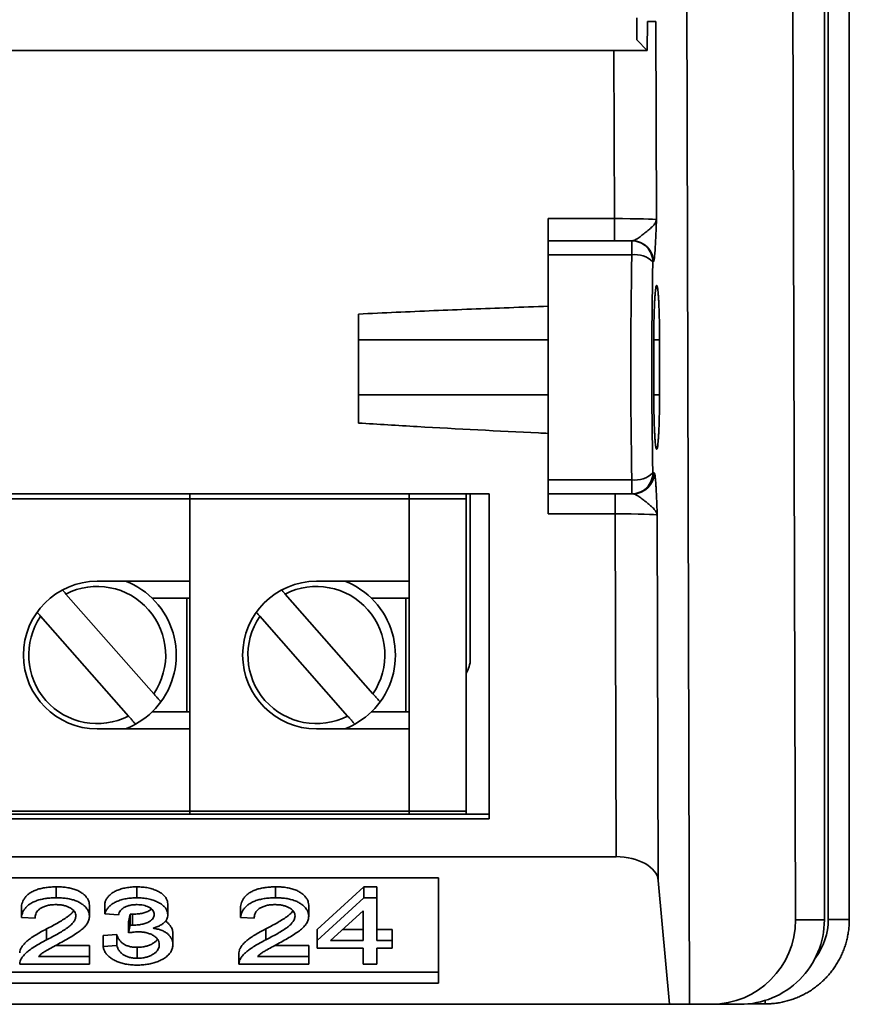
# Model space of a CAD drawing. Header units: millimetres. Extents: x 87 to 338, y 221 to 401.
# Tile 5 of 21: x 299 to 338, y 221 to 268. Entities that reach past the tile are written whole.
import ezdxf

# ---------------------------------------------------------------- set-up
doc = ezdxf.new("R2010")
doc.units = ezdxf.units.MM
doc.header["$LTSCALE"] = 2

msp = doc.modelspace()

# ---------------------------------------------------------------- linework, layer by layer
at = {"color": 7, "linetype": 'Continuous', "lineweight": 35}
for p, q in [((336.867, 224.86), (336.867, 394.665)), ((337.049, 224.877), (337.049, 355.26)), ((338.05, 224.877), (338.05, 355.26)), ((335.364, 271.56), (335.493, 224.86)), ((330.466, 220.86), (330.33, 270.399)), ((327.967, 267.626), (327.967, 266.583)), ((328.464, 266.086), (328.481, 267.46)), ((328.481, 267.46), (328.874, 267.46)), ((328.874, 267.46), (328.899, 258.06)), ((327.967, 266.583), (328.464, 266.086)), ((328.464, 266.086), (96.67, 266.086)), ((326.902, 258.112), (326.88, 266.086)), ((323.767, 258.112), (326.902, 258.112)), ((323.767, 257.06), (323.767, 258.112)), ((326.902, 258.112), (326.902, 257.06)), ((323.767, 257.06), (327.727, 257.06)), ((323.767, 256.393), (323.767, 257.06)), ((327.727, 256.393), (327.727, 257.06)), ((327.727, 257.06), (327.753, 257.06)), ((327.727, 256.393), (323.767, 256.393)), ((323.767, 245.727), (323.767, 256.393)), ((328.751, 256.06), (328.726, 256.06)), ((314.767, 253.588), (314.767, 248.419)), ((323.767, 252.36), (314.767, 252.36)), ((328.774, 249.76), (328.774, 252.36)), ((329.047, 252.36), (328.774, 252.36)), ((329.047, 252.36), (329.047, 249.76)), ((323.767, 249.76), (314.767, 249.76)), ((329.047, 249.76), (328.774, 249.76)), ((328.726, 246.06), (328.79, 246.06)), ((323.767, 245.727), (327.727, 245.727)), ((323.767, 245.06), (323.767, 245.727)), ((327.727, 245.06), (327.727, 245.727)), ((320.967, 245.06), (104.167, 245.06)), ((296.367, 244.82), (306.767, 244.82)), ((306.767, 245.06), (306.767, 244.82)), ((306.767, 230.02), (306.767, 244.82)), ((306.767, 244.82), (317.167, 244.82)), ((306.767, 240.92), (306.767, 244.82)), ((317.167, 244.82), (317.167, 245.06)), ((317.167, 240.92), (317.167, 244.82)), ((319.867, 244.82), (317.167, 244.82)), ((317.167, 244.82), (317.167, 230.02)), ((319.867, 245.06), (319.867, 244.82)), ((319.867, 244.82), (319.867, 230.02)), ((320.067, 237.22), (320.067, 245.06)), ((320.967, 229.66), (320.967, 245.06)), ((327.727, 245.06), (323.767, 245.06)), ((323.767, 244.112), (323.767, 245.06)), ((326.94, 245.06), (326.94, 244.112)), ((327.791, 245.06), (327.727, 245.06)), ((326.94, 244.112), (323.767, 244.112)), ((326.985, 227.86), (326.94, 244.112)), ((328.938, 244.06), (328.986, 226.73)), ((302.367, 240.92), (306.767, 240.92)), ((312.767, 240.92), (317.167, 240.92)), ((300.885, 240.312), (305.05, 235.585)), ((304.97, 240.12), (306.767, 240.12)), ((306.617, 240.12), (306.617, 234.72)), ((311.285, 240.312), (315.45, 235.585)), ((315.37, 240.12), (317.167, 240.12)), ((317.017, 240.12), (317.017, 234.72)), ((299.685, 239.255), (303.849, 234.528)), ((310.085, 239.255), (314.249, 234.528)), ((306.767, 234.72), (304.97, 234.72)), ((317.167, 234.72), (315.37, 234.72)), ((306.767, 233.92), (302.367, 233.92)), ((306.767, 230.02), (306.767, 233.92)), ((317.167, 233.92), (312.767, 233.92)), ((317.167, 230.02), (317.167, 233.92)), ((320.967, 229.88), (104.167, 229.88)), ((296.367, 230.02), (306.767, 230.02)), ((306.767, 230.02), (317.167, 230.02)), ((306.767, 229.88), (306.767, 230.02)), ((317.167, 229.88), (317.167, 230.02)), ((319.867, 230.02), (317.167, 230.02)), ((319.867, 230.02), (319.867, 229.88)), ((104.167, 229.66), (320.967, 229.66)), ((326.985, 227.86), (98.149, 227.86)), ((318.567, 226.86), (106.567, 226.86)), ((300.426, 225.91), (300.426, 226.429)), ((304.25, 225.91), (304.25, 226.429)), ((310.826, 225.91), (310.826, 226.429)), ((312.805, 224.41), (315.022, 226.429)), ((315.022, 226.429), (315.632, 226.429)), ((315.022, 225.91), (315.022, 226.429)), ((315.632, 225.91), (315.632, 226.429)), ((318.567, 221.86), (318.567, 226.86)), ((328.986, 226.73), (329.518, 220.86)), ((298.771, 224.981), (298.771, 225.5)), ((302.001, 225.038), (302.001, 225.558)), ((302.728, 225.142), (302.728, 225.662)), ((305.716, 225.1), (305.716, 225.62)), ((309.171, 224.981), (309.171, 225.5)), ((312.401, 225.038), (312.401, 225.558)), ((312.805, 223.891), (315.022, 225.91)), ((315.022, 225.91), (315.632, 225.91)), ((315.632, 225.91), (315.632, 223.891)), ((303.374, 225.102), (302.728, 225.142)), ((303.859, 224.771), (303.939, 225.137)), ((303.939, 225.137), (304.037, 225.133)), ((303.939, 224.617), (303.939, 225.137)), ((304.037, 224.613), (304.037, 225.133)), ((314.985, 225.296), (313.442, 223.891)), ((314.985, 223.891), (314.985, 225.296)), ((299.417, 224.94), (298.771, 224.981)), ((303.859, 224.251), (303.859, 224.771)), ((303.859, 224.251), (303.939, 224.617)), ((303.939, 224.617), (304.037, 224.613)), ((309.817, 224.94), (309.171, 224.981)), ((335.493, 224.86), (336.867, 224.86)), ((338.05, 224.877), (337.049, 224.877)), ((299.965, 223.914), (299.965, 224.434)), ((302.647, 224.128), (303.293, 224.168)), ((302.647, 223.608), (302.647, 224.128)), ((303.293, 223.648), (303.293, 224.168)), ((305.958, 223.697), (305.958, 224.217)), ((310.365, 223.914), (310.365, 224.434)), ((312.805, 223.891), (312.805, 224.41)), ((314.013, 224.41), (314.985, 224.41)), ((315.632, 224.41), (316.358, 224.41)), ((316.358, 223.891), (316.358, 224.41)), ((300.383, 223.643), (302.001, 223.643)), ((302.001, 223.123), (302.001, 223.643)), ((302.647, 223.608), (303.293, 223.648)), ((310.783, 223.643), (312.401, 223.643)), ((312.401, 223.123), (312.401, 223.643)), ((312.805, 223.527), (312.805, 223.891)), ((313.442, 223.891), (314.985, 223.891)), ((315.632, 223.891), (316.358, 223.891)), ((316.358, 223.891), (316.358, 223.527)), ((304.269, 223.043), (304.269, 223.562)), ((309.09, 223.297), (309.09, 222.777)), ((314.985, 223.527), (312.805, 223.527)), ((314.985, 222.76), (314.985, 223.527)), ((316.358, 223.527), (315.632, 223.527)), ((315.632, 223.527), (315.632, 222.76)), ((302.001, 222.76), (298.69, 222.76)), ((299.578, 223.123), (302.001, 223.123)), ((302.001, 223.123), (302.001, 222.76)), ((312.401, 222.76), (309.09, 222.76)), ((309.978, 223.123), (312.401, 223.123)), ((312.401, 223.123), (312.401, 222.76)), ((315.632, 222.76), (314.985, 222.76)), ((106.567, 222.38), (318.567, 222.38)), ((106.567, 221.86), (318.567, 221.86)), ((95.616, 220.86), (329.518, 220.86)), ((329.518, 220.86), (330.466, 220.86)), ((330.466, 220.86), (331.498, 220.86)), ((332.862, 220.86), (331.498, 220.86)), ((333.237, 220.878), (334.05, 220.878)), ((334.05, 220.878), (334.05, 221.04))]:
    msp.add_line(p, q, dxfattribs=at)
for centre, radius, start, end in [((327.727, 256.061), 0.999, 359.9599, 89.9607), ((327.752, 256.061), 0.999, 359.9616, 89.9598), ((327.895, 255.233), 1.172, 44.8533, 98.229), ((327.895, 246.887), 1.172, 261.771, 315.1467), ((327.727, 246.059), 0.999, 270.0393, 0.0401), ((327.79, 246.059), 0.999, 270.0393, 0.0393), ((302.367, 237.42), 3.5, 90, 270), ((302.367, 237.42), 3.75, 323.698, 68.9605), ((312.767, 237.42), 3.5, 90, 270), ((312.767, 237.42), 3.75, 323.698, 68.9605), ((302.367, 237.42), 3.25, 325.6303, 117.1302), ((312.767, 237.42), 3.25, 325.6303, 117.1302), ((302.367, 237.42), 3.25, 145.6303, 297.1302), ((312.767, 237.42), 3.25, 145.6303, 297.1302), ((318.867, 237.22), 1.2, 326.4427, 0), ((302.367, 237.42), 3.75, 299.0625, 323.698), ((312.767, 237.42), 3.75, 299.0625, 323.698), ((302.367, 237.42), 3.75, 291.0395, 299.0625), ((312.767, 237.42), 3.75, 291.0395, 299.0625)]:
    msp.add_arc(centre, radius, start, end, dxfattribs=at)
for centre, major_axis, ratio, start_param, end_param in [((326.902, 258.06), (2, -0.003), 0.026167, 0.05254, 1.571048), ((328.469, 251.06), (0, 16), 0.049132, 1.230959, 1.910633), ((329.467, 251.06), (0, 15), 0.052408, 1.230959, 1.910633), ((326.941, 244.06), (2, -0.003), 0.026167, 0.05254, 1.571048), ((326.988, 226.668), (2, -0.003), 0.596176, 0.055051, 1.57356), ((331.487, 224.86), (3.411, -2.106), 0.996936, 5.266787, 6.837583), ((332.862, 224.86), (-4.005, 0), 0.99863, 1.570796, 3.141593), ((334.049, 224.878), (2.122, -2.122), 0.999695, 0.138086, 0.785246)]:
    msp.add_ellipse(centre, major_axis=major_axis, ratio=ratio, start_param=start_param, end_param=end_param, dxfattribs=at)
for points, knots in [([(327.753, 257.06), (327.781, 257.064), (327.839, 257.073), (327.96, 257.14), (328.118, 257.247), (328.309, 257.392), (328.496, 257.543), (328.661, 257.685), (328.792, 257.824), (328.87, 257.947), (328.894, 258.025), (328.899, 258.059), (328.899, 258.06)], [0, 0, 0, 0, 0.079143, 0.158428, 0.282308, 0.406572, 0.530829, 0.655858, 0.781088, 0.905782, 0.995888, 1, 1, 1, 1]), ([(328.899, 258.06), (328.899, 258.057), (328.893, 257.893), (328.884, 257.636), (328.87, 257.301), (328.858, 257.042), (328.845, 256.8), (328.832, 256.597), (328.819, 256.433), (328.807, 256.304), (328.793, 256.198), (328.78, 256.12), (328.766, 256.07), (328.756, 256.063), (328.751, 256.06)], [0, 0, 0, 0, 0.0034967, 0.1661664, 0.261574, 0.357214, 0.452632, 0.5477352, 0.6228696, 0.6981466, 0.7732199, 0.8487549, 0.9245149, 1, 1, 1, 1]), ([(329.047, 252.36), (329.046, 252.462), (329.046, 252.665), (329.043, 252.966), (329.038, 253.253), (329.032, 253.523), (329.025, 253.774), (329.016, 254.008), (329.005, 254.221), (328.994, 254.411), (328.981, 254.575), (328.968, 254.712), (328.953, 254.819), (328.939, 254.896), (328.923, 254.94), (328.908, 254.952), (328.893, 254.931), (328.878, 254.876), (328.863, 254.79), (328.849, 254.673), (328.835, 254.526), (328.823, 254.351), (328.812, 254.151), (328.802, 253.928), (328.793, 253.686), (328.786, 253.427), (328.78, 253.155), (328.777, 252.873), (328.775, 252.606), (328.774, 252.435), (328.774, 252.36)], [0, 0, 0, 0, 0.037375, 0.074882, 0.112258, 0.147727, 0.183308, 0.218778, 0.254376, 0.290086, 0.325685, 0.36148, 0.397388, 0.433183, 0.46916, 0.505252, 0.541229, 0.577293, 0.613472, 0.649536, 0.685552, 0.721685, 0.757701, 0.793555, 0.829525, 0.865379, 0.90103, 0.936795, 0.972445, 1, 1, 1, 1]), ([(323.767, 253.957), (323.146, 253.934), (321.336, 253.869), (318.335, 253.752), (315.957, 253.642), (314.767, 253.588)], [0, 0, 0, 0, 0.206911, 0.603451, 1, 1, 1, 1]), ([(328.774, 249.76), (328.774, 249.658), (328.775, 249.455), (328.778, 249.154), (328.782, 248.867), (328.788, 248.597), (328.796, 248.346), (328.805, 248.112), (328.815, 247.899), (328.827, 247.709), (328.839, 247.545), (328.853, 247.408), (328.867, 247.301), (328.882, 247.224), (328.897, 247.18), (328.913, 247.168), (328.928, 247.189), (328.943, 247.244), (328.958, 247.33), (328.972, 247.447), (328.985, 247.594), (328.998, 247.769), (329.009, 247.969), (329.019, 248.192), (329.028, 248.434), (329.035, 248.693), (329.04, 248.965), (329.044, 249.247), (329.046, 249.513), (329.046, 249.685), (329.047, 249.76)], [0, 0, 0, 0, 0.037375, 0.074882, 0.112258, 0.147727, 0.183308, 0.218778, 0.254376, 0.290086, 0.325685, 0.36148, 0.397388, 0.433183, 0.46916, 0.505252, 0.541229, 0.577293, 0.613472, 0.649536, 0.685552, 0.721685, 0.7577, 0.793555, 0.829525, 0.865379, 0.90103, 0.936795, 0.972445, 1, 1, 1, 1]), ([(314.767, 248.419), (315.694, 248.362), (318.54, 248.188), (321.541, 248.034), (323.614, 247.933), (323.767, 247.926)], [0, 0, 0, 0, 0.309208, 0.948896, 1, 1, 1, 1]), ([(328.79, 246.06), (328.794, 246.057), (328.804, 246.05), (328.818, 246), (328.832, 245.922), (328.845, 245.816), (328.858, 245.687), (328.87, 245.523), (328.883, 245.32), (328.896, 245.078), (328.908, 244.819), (328.922, 244.484), (328.932, 244.227), (328.938, 244.063), (328.938, 244.06)], [0, 0, 0, 0, 0.0754851, 0.151245, 0.2267797, 0.3018529, 0.3771301, 0.452265, 0.5473681, 0.642786, 0.738426, 0.8338336, 0.9965033, 1, 1, 1, 1]), ([(328.938, 244.06), (328.938, 244.061), (328.933, 244.095), (328.909, 244.172), (328.833, 244.293), (328.706, 244.428), (328.544, 244.569), (328.357, 244.721), (328.161, 244.87), (327.999, 244.98), (327.877, 245.047), (327.82, 245.056), (327.791, 245.06)], [0, 0, 0, 0, 0.004112, 0.094216, 0.216069, 0.338418, 0.460573, 0.587695, 0.714837, 0.841573, 0.920856, 1, 1, 1, 1]), ([(300.885, 240.312), (300.871, 240.329), (300.817, 240.389), (300.757, 240.458), (300.723, 240.496), (300.72, 240.499)], [0, 0, 0, 0, 0.252125, 0.939661, 1, 1, 1, 1]), ([(311.285, 240.312), (311.271, 240.329), (311.217, 240.389), (311.157, 240.458), (311.123, 240.496), (311.12, 240.499)], [0, 0, 0, 0, 0.252125, 0.939661, 1, 1, 1, 1]), ([(299.515, 239.447), (299.529, 239.431), (299.574, 239.38), (299.636, 239.31), (299.679, 239.261), (299.685, 239.255)], [0, 0, 0, 0, 0.27422, 0.912686, 1, 1, 1, 1]), ([(309.915, 239.447), (309.929, 239.431), (309.974, 239.38), (310.036, 239.31), (310.079, 239.261), (310.085, 239.255)], [0, 0, 0, 0, 0.27421, 0.912653, 1, 1, 1, 1]), ([(305.389, 235.2), (305.388, 235.201), (305.386, 235.204), (305.355, 235.238), (305.287, 235.316), (305.192, 235.423), (305.108, 235.519), (305.06, 235.574), (305.05, 235.585)], [0, 0, 0, 0, 0.097435, 0.304299, 0.512359, 0.72407, 0.941019, 1, 1, 1, 1]), ([(315.789, 235.2), (315.788, 235.201), (315.786, 235.204), (315.755, 235.238), (315.687, 235.316), (315.592, 235.423), (315.508, 235.519), (315.46, 235.574), (315.45, 235.585)], [0, 0, 0, 0, 0.097436, 0.304303, 0.512365, 0.724079, 0.941031, 1, 1, 1, 1]), ([(303.849, 234.528), (303.871, 234.503), (303.932, 234.433), (304.028, 234.325), (304.118, 234.222), (304.175, 234.157), (304.189, 234.142), (304.189, 234.142), (304.189, 234.142)], [0, 0, 0, 0, 0.125557, 0.350762, 0.571851, 0.787164, 0.997422, 1, 1, 1, 1]), ([(314.249, 234.528), (314.271, 234.503), (314.332, 234.433), (314.428, 234.325), (314.518, 234.222), (314.575, 234.157), (314.589, 234.142), (314.589, 234.142), (314.589, 234.142)], [0, 0, 0, 0, 0.125557, 0.350762, 0.571851, 0.787164, 0.997422, 1, 1, 1, 1]), ([(298.771, 225.5), (298.779, 225.544), (298.794, 225.63), (298.842, 225.758), (298.91, 225.884), (299.009, 226.004), (299.139, 226.118), (299.304, 226.216), (299.496, 226.297), (299.708, 226.359), (299.94, 226.401), (300.181, 226.425), (300.345, 226.428), (300.426, 226.429)], [0, 0, 0, 0, 0.093373, 0.186734, 0.280106, 0.37345, 0.466748, 0.560059, 0.648034, 0.736022, 0.823985, 0.911981, 1, 1, 1, 1]), ([(300.426, 226.429), (300.509, 226.428), (300.673, 226.425), (300.916, 226.402), (301.147, 226.358), (301.358, 226.293), (301.538, 226.208), (301.693, 226.103), (301.828, 225.982), (301.93, 225.846), (301.99, 225.703), (301.997, 225.606), (302.001, 225.558)], [0, 0, 0, 0, 0.093373, 0.186713, 0.280027, 0.373346, 0.466645, 0.559992, 0.670011, 0.780015, 0.889999, 1, 1, 1, 1]), ([(302.728, 225.662), (302.744, 225.706), (302.775, 225.793), (302.851, 225.921), (302.959, 226.043), (303.101, 226.157), (303.284, 226.254), (303.496, 226.332), (303.733, 226.389), (303.988, 226.424), (304.163, 226.427), (304.25, 226.429)], [0, 0, 0, 0, 0.112065, 0.224122, 0.336157, 0.448166, 0.560113, 0.670085, 0.780037, 0.889992, 1, 1, 1, 1]), ([(304.25, 226.429), (304.341, 226.427), (304.523, 226.422), (304.787, 226.383), (305.027, 226.317), (305.239, 226.23), (305.416, 226.127), (305.558, 226.011), (305.651, 225.885), (305.708, 225.754), (305.713, 225.664), (305.716, 225.62)], [0, 0, 0, 0, 0.1119869, 0.2239393, 0.3359211, 0.4478873, 0.5599004, 0.6699106, 0.7799186, 0.8899567, 1, 1, 1, 1]), ([(309.171, 225.5), (309.179, 225.544), (309.194, 225.63), (309.242, 225.758), (309.31, 225.884), (309.409, 226.004), (309.539, 226.118), (309.704, 226.216), (309.896, 226.297), (310.108, 226.359), (310.34, 226.401), (310.581, 226.425), (310.745, 226.428), (310.826, 226.429)], [0, 0, 0, 0, 0.093372, 0.186733, 0.280106, 0.373449, 0.466747, 0.560059, 0.648034, 0.736022, 0.823985, 0.911986, 1, 1, 1, 1]), ([(310.826, 226.429), (310.909, 226.428), (311.073, 226.425), (311.316, 226.402), (311.547, 226.358), (311.758, 226.293), (311.938, 226.208), (312.093, 226.103), (312.228, 225.982), (312.33, 225.846), (312.39, 225.703), (312.397, 225.606), (312.401, 225.558)], [0, 0, 0, 0, 0.093373, 0.186718, 0.280027, 0.373351, 0.466646, 0.559992, 0.670011, 0.780015, 0.889999, 1, 1, 1, 1]), ([(298.771, 224.981), (298.779, 225.024), (298.794, 225.11), (298.842, 225.238), (298.91, 225.364), (299.009, 225.485), (299.139, 225.598), (299.304, 225.696), (299.496, 225.777), (299.708, 225.839), (299.94, 225.881), (300.181, 225.906), (300.345, 225.908), (300.426, 225.91)], [0, 0, 0, 0, 0.093373, 0.186734, 0.280107, 0.37345, 0.466748, 0.56006, 0.648034, 0.736022, 0.823985, 0.911981, 1, 1, 1, 1]), ([(300.402, 225.587), (300.334, 225.585), (300.198, 225.581), (300.001, 225.548), (299.828, 225.492), (299.683, 225.419), (299.57, 225.333), (299.495, 225.239), (299.447, 225.141), (299.42, 225.041), (299.418, 224.974), (299.417, 224.94)], [0, 0, 0, 0, 0.111929, 0.223804, 0.335733, 0.447703, 0.559726, 0.669757, 0.779806, 0.889918, 1, 1, 1, 1]), ([(301.355, 225.045), (301.352, 225.082), (301.345, 225.157), (301.292, 225.268), (301.191, 225.37), (301.057, 225.452), (300.909, 225.514), (300.752, 225.557), (300.58, 225.582), (300.462, 225.585), (300.402, 225.587)], [0, 0, 0, 0, 0.140023, 0.280052, 0.420003, 0.559928, 0.669928, 0.779934, 0.889954, 1, 1, 1, 1]), ([(300.426, 225.91), (300.509, 225.908), (300.673, 225.906), (300.916, 225.882), (301.147, 225.839), (301.358, 225.774), (301.538, 225.688), (301.693, 225.583), (301.828, 225.462), (301.93, 225.326), (301.99, 225.183), (301.997, 225.087), (302.001, 225.038)], [0, 0, 0, 0, 0.093373, 0.186713, 0.280027, 0.373346, 0.466645, 0.559992, 0.670011, 0.780014, 0.889999, 1, 1, 1, 1]), ([(302.728, 225.142), (302.744, 225.186), (302.775, 225.274), (302.851, 225.402), (302.959, 225.524), (303.101, 225.637), (303.284, 225.734), (303.496, 225.813), (303.733, 225.87), (303.988, 225.904), (304.163, 225.908), (304.25, 225.91)], [0, 0, 0, 0, 0.112065, 0.224122, 0.336157, 0.448167, 0.560112, 0.670085, 0.780037, 0.889992, 1, 1, 1, 1]), ([(304.267, 225.587), (304.199, 225.585), (304.063, 225.581), (303.87, 225.543), (303.703, 225.484), (303.568, 225.404), (303.473, 225.31), (303.409, 225.207), (303.386, 225.137), (303.374, 225.102)], [0, 0, 0, 0, 0.139985, 0.280134, 0.420046, 0.559999, 0.706601, 0.853264, 1, 1, 1, 1]), ([(304.25, 225.91), (304.341, 225.907), (304.523, 225.903), (304.787, 225.864), (305.027, 225.798), (305.239, 225.711), (305.416, 225.607), (305.558, 225.492), (305.651, 225.366), (305.708, 225.234), (305.713, 225.145), (305.716, 225.1)], [0, 0, 0, 0, 0.111987, 0.223939, 0.335921, 0.447887, 0.559901, 0.669911, 0.779919, 0.889957, 1, 1, 1, 1]), ([(305.07, 225.118), (305.067, 225.151), (305.062, 225.215), (305.019, 225.31), (304.936, 225.398), (304.825, 225.468), (304.698, 225.522), (304.566, 225.56), (304.419, 225.582), (304.318, 225.585), (304.267, 225.587)], [0, 0, 0, 0, 0.140018, 0.280004, 0.419955, 0.559905, 0.669942, 0.779971, 0.889953, 1, 1, 1, 1]), ([(309.171, 224.981), (309.179, 225.024), (309.194, 225.11), (309.242, 225.238), (309.31, 225.364), (309.409, 225.485), (309.539, 225.598), (309.704, 225.696), (309.896, 225.777), (310.108, 225.839), (310.34, 225.881), (310.581, 225.906), (310.745, 225.908), (310.826, 225.91)], [0, 0, 0, 0, 0.093372, 0.186733, 0.280106, 0.373449, 0.466747, 0.56006, 0.648034, 0.736022, 0.823985, 0.911986, 1, 1, 1, 1]), ([(310.802, 225.587), (310.734, 225.585), (310.598, 225.581), (310.401, 225.548), (310.228, 225.492), (310.083, 225.419), (309.97, 225.333), (309.895, 225.239), (309.847, 225.141), (309.821, 225.041), (309.818, 224.974), (309.817, 224.94)], [0, 0, 0, 0, 0.111929, 0.223804, 0.335727, 0.447703, 0.559726, 0.669757, 0.779806, 0.889918, 1, 1, 1, 1]), ([(311.755, 225.045), (311.752, 225.082), (311.745, 225.157), (311.692, 225.268), (311.591, 225.37), (311.457, 225.452), (311.309, 225.514), (311.152, 225.557), (310.98, 225.582), (310.862, 225.585), (310.802, 225.587)], [0, 0, 0, 0, 0.140023, 0.280051, 0.420002, 0.559921, 0.66992, 0.779934, 0.889954, 1, 1, 1, 1]), ([(310.826, 225.91), (310.909, 225.908), (311.073, 225.906), (311.316, 225.882), (311.547, 225.839), (311.758, 225.774), (311.938, 225.688), (312.093, 225.583), (312.228, 225.462), (312.33, 225.326), (312.39, 225.183), (312.397, 225.087), (312.401, 225.038)], [0, 0, 0, 0, 0.0933728, 0.1867181, 0.2800273, 0.3733507, 0.4666453, 0.5599922, 0.6700112, 0.7800143, 0.8899986, 1, 1, 1, 1]), ([(299.965, 224.434), (300.052, 224.479), (300.228, 224.571), (300.485, 224.711), (300.73, 224.857), (300.947, 224.996), (301.115, 225.136), (301.214, 225.234), (301.247, 225.29), (301.252, 225.299)], [0, 0, 0, 0, 0.175034, 0.350072, 0.525094, 0.700089, 0.837585, 0.975092, 1, 1, 1, 1]), ([(299.965, 223.914), (300.052, 223.96), (300.228, 224.051), (300.485, 224.191), (300.73, 224.337), (300.946, 224.477), (301.118, 224.616), (301.241, 224.752), (301.336, 224.895), (301.349, 224.995), (301.355, 225.045)], [0, 0, 0, 0, 0.1400252, 0.2800547, 0.4200703, 0.5600651, 0.6700603, 0.7800645, 0.890105, 1, 1, 1, 1]), ([(302.001, 225.038), (301.996, 224.981), (301.987, 224.866), (301.906, 224.697), (301.782, 224.536), (301.612, 224.385), (301.396, 224.229), (301.138, 224.065), (300.844, 223.893), (300.641, 223.783), (300.539, 223.727)], [0, 0, 0, 0, 0.111954, 0.22389, 0.335861, 0.447848, 0.559874, 0.70658, 0.853288, 1, 1, 1, 1]), ([(304.037, 225.133), (304.113, 225.134), (304.264, 225.138), (304.486, 225.169), (304.686, 225.224), (304.844, 225.296), (304.916, 225.353), (304.947, 225.377)], [0, 0, 0, 0, 0.209806, 0.419535, 0.62914, 0.838752, 1, 1, 1, 1]), ([(304.037, 224.613), (304.113, 224.615), (304.264, 224.618), (304.486, 224.649), (304.687, 224.705), (304.843, 224.777), (304.955, 224.858), (305.025, 224.941), (305.064, 225.029), (305.068, 225.089), (305.07, 225.118)], [0, 0, 0, 0, 0.140024, 0.279996, 0.419886, 0.55978, 0.669786, 0.779815, 0.889874, 1, 1, 1, 1]), ([(305.716, 225.1), (305.714, 225.065), (305.71, 224.994), (305.669, 224.889), (305.6, 224.788), (305.499, 224.691), (305.367, 224.603), (305.206, 224.525), (305.079, 224.486), (305.016, 224.466)], [0, 0, 0, 0, 0.140023, 0.28005, 0.420038, 0.560065, 0.70666, 0.853363, 1, 1, 1, 1]), ([(310.365, 224.434), (310.453, 224.479), (310.628, 224.571), (310.885, 224.711), (311.13, 224.857), (311.347, 224.996), (311.515, 225.136), (311.614, 225.234), (311.647, 225.29), (311.652, 225.299)], [0, 0, 0, 0, 0.175034, 0.350069, 0.525095, 0.700087, 0.837582, 0.97509, 1, 1, 1, 1]), ([(310.365, 223.914), (310.453, 223.96), (310.628, 224.051), (310.885, 224.191), (311.13, 224.337), (311.346, 224.477), (311.518, 224.616), (311.641, 224.752), (311.736, 224.895), (311.749, 224.995), (311.755, 225.045)], [0, 0, 0, 0, 0.140026, 0.280052, 0.420072, 0.560064, 0.670059, 0.780064, 0.890105, 1, 1, 1, 1]), ([(312.401, 225.038), (312.396, 224.981), (312.387, 224.866), (312.306, 224.697), (312.182, 224.536), (312.012, 224.385), (311.796, 224.229), (311.538, 224.065), (311.244, 223.893), (311.041, 223.783), (310.939, 223.727)], [0, 0, 0, 0, 0.111954, 0.22389, 0.335861, 0.447849, 0.559875, 0.70658, 0.853285, 1, 1, 1, 1]), ([(305.6, 224.796), (305.633, 224.775), (305.712, 224.725), (305.808, 224.624), (305.895, 224.5), (305.951, 224.359), (305.956, 224.264), (305.958, 224.217)], [0, 0, 0, 0, 0.131364, 0.30765, 0.538377, 0.769158, 1, 1, 1, 1]), ([(334.05, 220.878), (334.099, 220.878), (334.229, 220.88), (334.44, 220.894), (334.681, 220.925), (334.919, 220.971), (335.155, 221.031), (335.386, 221.105), (335.612, 221.193), (335.833, 221.294), (336.047, 221.409), (336.254, 221.536), (336.452, 221.676), (336.642, 221.828), (336.822, 221.991), (336.992, 222.164), (337.151, 222.348), (337.299, 222.54), (337.435, 222.742), (337.558, 222.951), (337.668, 223.167), (337.765, 223.39), (337.849, 223.618), (337.918, 223.851), (337.973, 224.088), (338.014, 224.327), (338.04, 224.568), (338.049, 224.752), (338.049, 224.855), (338.05, 224.877)], [0, 0, 0, 0, 0.023467, 0.06211, 0.100753, 0.139398, 0.17804, 0.216684, 0.255325, 0.293964, 0.332606, 0.371246, 0.409885, 0.448525, 0.487163, 0.525803, 0.564442, 0.60308, 0.64172, 0.680359, 0.718999, 0.757639, 0.79628, 0.834921, 0.873564, 0.912206, 0.950849, 0.989493, 1, 1, 1, 1]), ([(298.693, 223.296), (298.696, 223.341), (298.704, 223.437), (298.78, 223.578), (298.891, 223.719), (299.028, 223.855), (299.21, 223.995), (299.432, 224.14), (299.691, 224.29), (299.873, 224.386), (299.965, 224.434)], [0, 0, 0, 0, 0.1006224, 0.2140012, 0.3274266, 0.4408546, 0.5542986, 0.7028479, 0.8514239, 1, 1, 1, 1]), ([(303.293, 224.168), (303.307, 224.129), (303.336, 224.05), (303.4, 223.935), (303.488, 223.823), (303.603, 223.727), (303.743, 223.652), (303.901, 223.599), (304.081, 223.567), (304.206, 223.564), (304.269, 223.562)], [0, 0, 0, 0, 0.1401145, 0.2802214, 0.4202935, 0.5602398, 0.6702117, 0.7801107, 0.8900233, 1, 1, 1, 1]), ([(304.304, 224.294), (304.262, 224.293), (304.177, 224.292), (304.027, 224.277), (303.923, 224.261), (303.859, 224.251)], [0, 0, 0, 0, 0.279887, 0.560099, 1, 1, 1, 1]), ([(305.312, 223.693), (305.31, 223.734), (305.305, 223.816), (305.247, 223.936), (305.149, 224.05), (305.009, 224.141), (304.852, 224.212), (304.683, 224.26), (304.497, 224.29), (304.369, 224.293), (304.304, 224.294)], [0, 0, 0, 0, 0.14011, 0.280104, 0.420034, 0.559959, 0.669985, 0.779956, 0.889982, 1, 1, 1, 1]), ([(305.016, 224.466), (305.085, 224.455), (305.223, 224.432), (305.411, 224.375), (305.573, 224.301), (305.701, 224.212), (305.809, 224.105), (305.895, 223.98), (305.951, 223.84), (305.956, 223.745), (305.958, 223.697)], [0, 0, 0, 0, 0.111961, 0.223983, 0.335924, 0.447911, 0.559955, 0.706602, 0.853281, 1, 1, 1, 1]), ([(309.093, 223.296), (309.096, 223.341), (309.104, 223.437), (309.18, 223.578), (309.291, 223.719), (309.428, 223.855), (309.61, 223.995), (309.832, 224.14), (310.091, 224.29), (310.273, 224.386), (310.365, 224.434)], [0, 0, 0, 0, 0.1006221, 0.2140019, 0.327425, 0.4408526, 0.5542963, 0.7028452, 0.8514243, 1, 1, 1, 1]), ([(298.69, 222.76), (298.694, 222.81), (298.701, 222.912), (298.78, 223.059), (298.891, 223.2), (299.028, 223.335), (299.21, 223.475), (299.432, 223.62), (299.691, 223.771), (299.873, 223.866), (299.965, 223.914)], [0, 0, 0, 0, 0.111871, 0.223832, 0.335839, 0.447848, 0.559873, 0.706565, 0.853282, 1, 1, 1, 1]), ([(300.539, 223.727), (300.44, 223.674), (300.244, 223.568), (299.997, 223.434), (299.81, 223.319), (299.682, 223.225), (299.613, 223.157), (299.578, 223.123)], [0, 0, 0, 0, 0.28, 0.559988, 0.706647, 0.85332, 1, 1, 1, 1]), ([(303.293, 223.648), (303.307, 223.609), (303.336, 223.531), (303.4, 223.415), (303.488, 223.303), (303.603, 223.208), (303.743, 223.132), (303.901, 223.079), (304.081, 223.048), (304.206, 223.044), (304.269, 223.043)], [0, 0, 0, 0, 0.140115, 0.280222, 0.420294, 0.56024, 0.670212, 0.780111, 0.890023, 1, 1, 1, 1]), ([(305.958, 223.697), (305.955, 223.643), (305.948, 223.535), (305.885, 223.376), (305.776, 223.223), (305.614, 223.082), (305.418, 222.967), (305.21, 222.875), (304.996, 222.806), (304.761, 222.756), (304.513, 222.725), (304.343, 222.721), (304.259, 222.72)], [0, 0, 0, 0, 0.112017, 0.224044, 0.336025, 0.448001, 0.559966, 0.647997, 0.736004, 0.823984, 0.911991, 1, 1, 1, 1]), ([(304.269, 223.562), (304.338, 223.564), (304.477, 223.569), (304.673, 223.606), (304.849, 223.663), (304.997, 223.736), (305.12, 223.819), (305.196, 223.892), (305.222, 223.936), (305.229, 223.948)], [0, 0, 0, 0, 0.157674, 0.315313, 0.473098, 0.631, 0.78885, 0.943931, 1, 1, 1, 1]), ([(304.269, 223.043), (304.338, 223.045), (304.477, 223.049), (304.673, 223.086), (304.849, 223.143), (304.996, 223.217), (305.121, 223.3), (305.212, 223.392), (305.271, 223.49), (305.307, 223.591), (305.311, 223.659), (305.312, 223.693)], [0, 0, 0, 0, 0.111886, 0.223748, 0.335712, 0.44776, 0.559771, 0.669817, 0.779843, 0.889896, 1, 1, 1, 1]), ([(309.09, 222.76), (309.094, 222.81), (309.101, 222.912), (309.18, 223.059), (309.291, 223.2), (309.428, 223.335), (309.61, 223.475), (309.832, 223.62), (310.091, 223.771), (310.273, 223.866), (310.365, 223.914)], [0, 0, 0, 0, 0.111871, 0.223833, 0.335837, 0.447846, 0.559871, 0.706562, 0.853282, 1, 1, 1, 1]), ([(310.939, 223.727), (310.84, 223.674), (310.644, 223.568), (310.397, 223.434), (310.21, 223.319), (310.082, 223.225), (310.013, 223.157), (309.978, 223.123)], [0, 0, 0, 0, 0.28, 0.559988, 0.706647, 0.85332, 1, 1, 1, 1]), ([(304.259, 222.72), (304.176, 222.721), (304.011, 222.725), (303.769, 222.755), (303.541, 222.805), (303.335, 222.875), (303.154, 222.96), (302.99, 223.063), (302.849, 223.183), (302.748, 223.321), (302.676, 223.463), (302.657, 223.559), (302.647, 223.608)], [0, 0, 0, 0, 0.093328, 0.186648, 0.279968, 0.373282, 0.466616, 0.559963, 0.669922, 0.779942, 0.889966, 1, 1, 1, 1])]:
    msp.add_open_spline(points, degree=3, knots=knots, dxfattribs=at)

doc.saveas('drawing.dxf')
